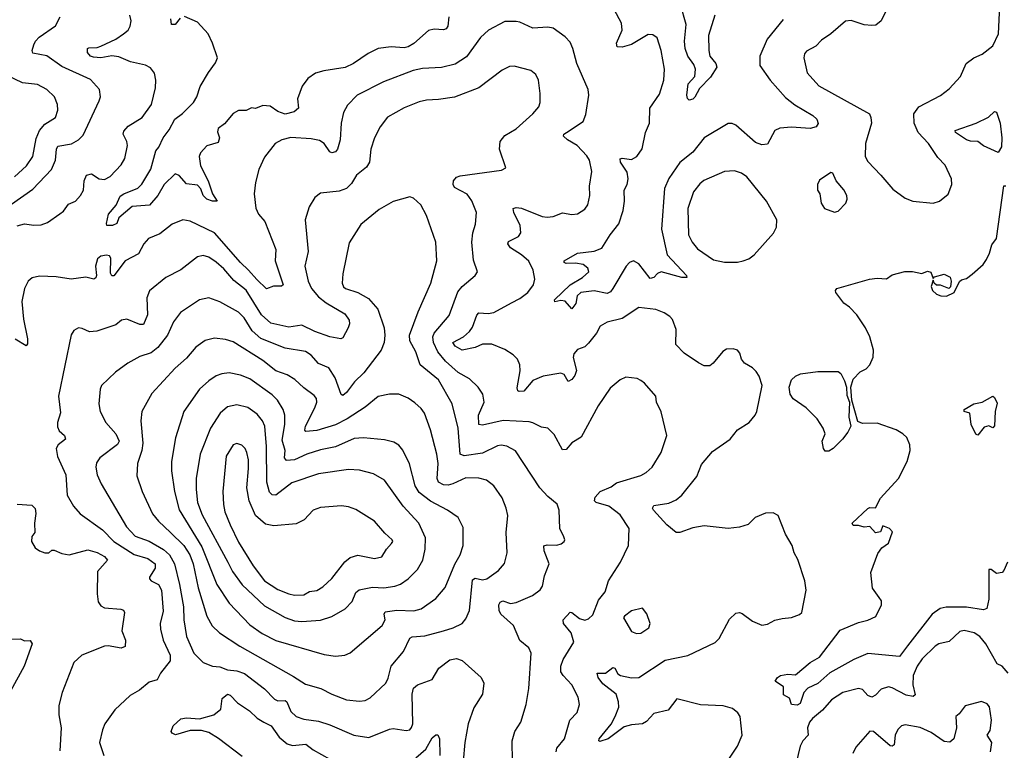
# Model space of a CAD drawing. Extents: x 2057697 to 2160550, y 827490 to 1016834.
# Tile 196 of 256: x 2071349 to 2076637, y 905173 to 909101. Entities that reach past the tile are written whole.
import ezdxf

# ---------------------------------------------------------------- set-up
doc = ezdxf.new("R2010")
doc.units = 0

msp = doc.modelspace()

# ---------------------------------------------------------------- linework, layer by layer
at = {"layer": '0CON20XD'}
for points in [[(2076028.9, 909205), (2075976.4, 909093.7), (2075948.1, 909071.9), (2075925, 909068.4), (2075885, 909073.1), (2075815, 909095.4), (2075785, 909092.9), (2075705, 909024), (2075655, 908990.8), (2075625, 908957.5), (2075575, 908932), (2075563.4, 908916.6), (2075560.6, 908895), (2075578.1, 908815), (2075642, 908745), (2075912.7, 908595), (2075921.2, 908575), (2075923.6, 908545), (2075892.2, 908435), (2075890.8, 908365), (2075905, 908338.8), (2075974.5, 908264.5), (2076039.1, 908189.1), (2076105, 908140.8), (2076145.8, 908124.2), (2076255, 908114.2)], [(2076255, 908114.2), (2076290, 908125), (2076335, 908162.5), (2076356, 908215), (2076354.2, 908245), (2076318.8, 908318.8), (2076279.7, 908359.7), (2076230, 908435), (2076175, 908493.8), (2076153.3, 908545), (2076150.5, 908595), (2076178.7, 908631.3), (2076295, 908692.5), (2076341.9, 908728.1), (2076401.1, 908795), (2076433.1, 908865), (2076474.3, 908895), (2076518, 908915), (2076575, 908959.2), (2076605.6, 909025), (2076614.3, 909215)], [(2075449.1, 909100.9), (2075363.1, 908995), (2075324.4, 908905), (2075324.5, 908855), (2075380.6, 908775), (2075461.5, 908681.5), (2075512.2, 908642.2), (2075608.8, 908585), (2075630, 908565), (2075638.3, 908541.7), (2075627.5, 908525), (2075594.4, 908515.6), (2075495, 908522.1), (2075432.3, 908517.7), (2075405.5, 908504.5), (2075365, 908431.2), (2075335, 908427.1), (2075300.4, 908440.4), (2075195, 908534.3), (2075175, 908543.1), (2075155, 908543.1), (2075025, 908464.6), (2074965, 908389.2), (2074895, 908333.6), (2074835, 908246.7), (2074813.1, 908193.1), (2074796.5, 907975), (2074827.3, 907837.3), (2074930, 907725), (2074932.5, 907715), (2074905, 907714.4), (2074795, 907745.7), (2074775, 907736.2), (2074755, 907714), (2074735, 907708.8), (2074675, 907788), (2074645, 907804), (2074624.6, 907795.4), (2074605.7, 907775), (2074535, 907655.8), (2074522.3, 907637.7), (2074505, 907628.5), (2074435, 907643.4), (2074363.8, 907635), (2074342.9, 907617.1), (2074335.4, 907574.6), (2074315, 907546.7), (2074278, 907588), (2074255, 907590.6), (2074224.2, 907584.2), (2074221.2, 907595), (2074304.8, 907675.2), (2074372.2, 907715), (2074406.2, 907745), (2074400, 907765), (2074376, 907785), (2074335, 907791.8), (2074285, 907790.6), (2074274, 907795), (2074273.8, 907805), (2074344.7, 907845.3), (2074435, 907856.1), (2074475, 907872.2), (2074521.2, 907945), (2074567.2, 908002.8), (2074591.1, 908075), (2074597.1, 908125), (2074595.3, 908184.7), (2074611.3, 908215), (2074617.2, 908245), (2074611.2, 908281.2), (2074576.7, 908335), (2074575, 908352.5), (2074585, 908356.9), (2074635, 908349.5), (2074664.6, 908365.4), (2074693, 908407), (2074711.1, 908495), (2074732.2, 908545), (2074733.6, 908625), (2074785, 908700), (2074807.9, 908775), (2074811.8, 908835), (2074794.5, 908935), (2074773, 909003), (2074748.8, 909018.8), (2074725, 909020), (2074635, 908966.9), (2074585, 908952), (2074557.5, 908955), (2074554.2, 908975), (2074584.5, 909045), (2074580.9, 909080.9), (2074541.8, 909155)], [(2075082, 909125), (2075048.8, 909015), (2075050, 908935), (2075055.8, 908905), (2075088, 908865), (2075094, 908845), (2075059.1, 908790.9), (2074999.4, 908730.6), (2074975, 908683.3), (2074965, 908673.3), (2074945, 908667.5), (2074935, 908677.5), (2074931.4, 908695), (2074939.2, 908755), (2074974.6, 908795.4), (2074977.9, 908835), (2074969.1, 908859.1), (2074938.2, 908905), (2074922.9, 908945), (2074920.3, 908985), (2074928.5, 909075), (2074898.2, 909181.7)], [(2071305, 908108.8), (2071420.5, 908189.5), (2071520, 908295), (2071541.2, 908345), (2071547.2, 908405), (2071555, 908420), (2071627.3, 908432.7), (2071665.8, 908454.2), (2071690.3, 908479.7), (2071775.7, 908665), (2071782.5, 908685), (2071777.5, 908725), (2071729.8, 908779.8), (2071575, 908849.2), (2071495, 908906.5), (2071420.8, 908920.8), (2071416.7, 908935), (2071424.6, 908965), (2071434.3, 908985.7), (2071453.8, 909006.2), (2071542.2, 909067.8), (2071567.1, 909115)], [(2071335, 907992.5), (2071375, 908002.5), (2071425.5, 907995.5), (2071465, 907998.1), (2071499.2, 908010.8), (2071565, 908056.4), (2071585, 908071.1), (2071611.3, 908108.7), (2071650, 908125), (2071676.5, 908155), (2071692.7, 908185), (2071695.3, 908235), (2071708.6, 908265), (2071735, 908271.5), (2071776.2, 908245), (2071805, 908241.5), (2071835, 908256.9), (2071895, 908320), (2071914.6, 908355), (2071928.2, 908425), (2071925.5, 908445), (2071904.5, 908485), (2071908.3, 908501.7), (2071931.8, 908528.2), (2072007.1, 908575), (2072056.5, 908645), (2072078.1, 908735), (2072080, 908775), (2072073, 908813), (2072051.7, 908841.7), (2072025.7, 908855.7), (2071945, 908874.5), (2071881.3, 908901.3), (2071845, 908905.8), (2071785, 908895.3), (2071745, 908898.6), (2071730, 908905), (2071713.8, 908925), (2071714.2, 908945), (2071720.3, 908949.7), (2071765, 908951.5), (2071785, 908958.2), (2071865, 908995.4), (2071907.1, 909025), (2071931.9, 909045), (2071943.5, 909065), (2071948.8, 909095), (2071940.5, 909125)], [(2073654.5, 909115), (2073648.2, 909065), (2073638.9, 909051.1), (2073625, 909046.5), (2073575, 909049.2), (2073545, 909041.5), (2073466.6, 908973.4), (2073435, 908953.9), (2073415, 908949.1), (2073345, 908954.1), (2073275, 908945.3), (2073221, 908919), (2073142.9, 908865), (2073097, 908843), (2072983.6, 908826.4), (2072937.6, 908812.4), (2072896.4, 908783.6), (2072866.6, 908743.4), (2072841.2, 908675), (2072846, 908625), (2072823.9, 908606.1), (2072775, 908593.3), (2072736.4, 908606.4), (2072695, 908636), (2072655, 908638.8), (2072615, 908623.3), (2072595, 908627.5), (2072565, 908612.5), (2072525, 908612.5), (2072495, 908597.1), (2072449.8, 908540.2), (2072416, 908515), (2072412.5, 908497.5), (2072421.9, 908465), (2072415, 908440), (2072355, 908423.1), (2072320.9, 908385), (2072313.6, 908365), (2072320.5, 908315), (2072360.9, 908235), (2072384.5, 908164.5), (2072410, 908125), (2072385, 908124.6), (2072355, 908136.7), (2072335.6, 908155), (2072322.2, 908192.2), (2072305, 908210.6), (2072245, 908218.1), (2072205, 908262.9), (2072185, 908271.4), (2072124.4, 908215), (2072090.9, 908155), (2072046.9, 908103.1), (2071953, 908097), (2071882, 908035), (2071871.4, 908005), (2071847.5, 907995), (2071823.5, 907993.5), (2071817.5, 907995), (2071816.2, 908005), (2071825.6, 908055), (2071867.1, 908102.9), (2071888.8, 908151.2), (2071907.8, 908165), (2071984.3, 908195.7), (2072005, 908216.5), (2072052.9, 908297.1), (2072080, 908395), (2072096.7, 908415), (2072119.5, 908465), (2072151.7, 908508.3), (2072181.8, 908565), (2072224.1, 908595.9), (2072283.3, 908655), (2072301.1, 908685), (2072319.4, 908740.6), (2072362.6, 908817.4), (2072401.1, 908868.9), (2072411.4, 908895), (2072385.5, 908975), (2072361.3, 909025), (2072305, 909087.4), (2072235, 909117.9)], [(2072212.1, 909107.9), (2072185, 909073.8), (2072165, 909073.8), (2072161.5, 909105)], [(2075110, 905055), (2075205, 905195.8), (2075230, 905255), (2075218.5, 905355), (2075205.6, 905375), (2075177.9, 905397.9), (2075127, 905413), (2075005, 905417.5), (2074879.4, 905450.6), (2074831.1, 905388.9), (2074755, 905370.6), (2074715, 905328.1), (2074695, 905315.7), (2074635, 905310), (2074595, 905298.9), (2074510, 905235), (2074465, 905220.8), (2074458.8, 905225), (2074461.4, 905235), (2074525.2, 905314.8), (2074547.5, 905355), (2074566.9, 905405), (2074565.7, 905434.3), (2074552.9, 905475), (2074481.5, 905531.5), (2074455.5, 905565), (2074451.1, 905588.9), (2074495, 905588.5), (2074535, 905619.4), (2074545, 905615.8), (2074562.2, 905585), (2074576.2, 905575), (2074635, 905562.5), (2074675, 905565.7), (2074815, 905658.9), (2074936.9, 905683.1), (2075085, 905753.1), (2075106.5, 905775), (2075161.1, 905878.9), (2075195, 905910), (2075215, 905914), (2075229.1, 905909.1), (2075285, 905868), (2075335, 905846.2), (2075365, 905851.2), (2075405, 905872.5), (2075445, 905882.5), (2075495, 905887.5), (2075537, 905903), (2075550, 905915), (2075574, 906035), (2075565.8, 906085), (2075529.1, 906199.1), (2075508.1, 906235), (2075497.1, 906275), (2075461.9, 906335), (2075423.3, 906435), (2075395, 906449.2), (2075355, 906448.1), (2075300, 906425), (2075262.2, 906387.8), (2075215, 906373.5), (2075155, 906366.5), (2075025, 906380), (2074965, 906368.9), (2074895, 906344.4), (2074875, 906343.8), (2074825.6, 906385), (2074753.1, 906465), (2074748.5, 906475), (2074755, 906490), (2074835, 906502.5), (2074875, 906520.5), (2074905, 906544.4), (2074985.5, 906645), (2075010.7, 906709.3), (2075069.9, 906780.1), (2075164.3, 906845), (2075204, 906896), (2075266.9, 906935), (2075300, 906975), (2075308.9, 906995), (2075337.5, 907135), (2075321.4, 907185), (2075305, 907210), (2075285, 907229.2), (2075241.2, 907255), (2075226.2, 907275), (2075217.3, 907307.3), (2075203.6, 907323.6), (2075180.7, 907330.7), (2075145, 907330), (2075125, 907316.7), (2075074, 907255), (2075055, 907240.8), (2075025, 907239.2), (2074995, 907255.7), (2074917.3, 907307.3), (2074873.8, 907353.8), (2074875.7, 907435), (2074855, 907488.8), (2074841.2, 907505), (2074810, 907525), (2074765, 907543.6), (2074675, 907554.4), (2074585, 907494.6), (2074505, 907474.5), (2074467.5, 907452.5), (2074446.9, 907415), (2074405, 907362), (2074385, 907342.5), (2074345, 907328), (2074326, 907305), (2074321.4, 907285), (2074339.6, 907215), (2074331.5, 907188.5), (2074315, 907167.1), (2074295, 907156.2), (2074273.8, 907193.8), (2074255, 907201.2), (2074160, 907185), (2074105, 907160.5), (2074056.2, 907103.8), (2074031.5, 907101.5), (2074024, 907105), (2074021.3, 907121.3), (2074036.5, 907213.5), (2074035.4, 907245), (2074023.5, 907275), (2073999.1, 907299.2), (2073955, 907327.8), (2073885, 907357.1), (2073835, 907356.3), (2073795, 907339.3), (2073725, 907324.1), (2073687.9, 907345), (2073675.6, 907365), (2073732.5, 907395), (2073764.6, 907425), (2073781.5, 907448.5), (2073805, 907512), (2073815, 907524.3), (2073865, 907521.8), (2073895, 907527.5), (2073990.6, 907579.4), (2074035, 907601.1), (2074077.8, 907635), (2074108.9, 907675), (2074116.5, 907705), (2074106.4, 907755), (2074083.2, 907803.2), (2074045, 907836.8), (2073984.4, 907875), (2073970.6, 907895), (2073975, 907908.6), (2074027.5, 907935), (2074040, 907955), (2074036.4, 907995), (2074002.5, 908065), (2074000, 908085), (2074015, 908091.9), (2074045, 908087.3), (2074155, 908041.9), (2074181.7, 908038.3), (2074215, 908042.5), (2074265, 908062), (2074315, 908054), (2074345, 908056.2), (2074385, 908081.2), (2074400.8, 908105), (2074411.4, 908155), (2074409.4, 908205), (2074422.2, 908285), (2074408.9, 908345), (2074395, 908368.6), (2074342.9, 908425), (2074291.4, 908455), (2074270, 908475), (2074272.5, 908485), (2074285.7, 908495), (2074375, 908554), (2074389.7, 908590.3), (2074405.6, 908694.4), (2074402.9, 908725), (2074341.1, 908865), (2074320.6, 908945), (2074305, 908978.8), (2074278.3, 909008.3), (2074215, 909054.2), (2074185, 909060.8), (2074104.6, 909054.6), (2074035, 909086.5), (2074015, 909090), (2073955, 909091.1), (2073867.5, 909045), (2073825, 909004.3), (2073749.3, 908900.7), (2073687.9, 908862.1), (2073615, 908842.9), (2073512, 908838), (2073461.8, 908828.2), (2073303.4, 908766.6), (2073162.5, 908695)], [(2074231.1, 905165), (2074234.4, 905185), (2074274.7, 905235.3), (2074304.5, 905335), (2074343.1, 905376.9), (2074355, 905420), (2074348.7, 905458.7), (2074315, 905525.8), (2074267.5, 905575), (2074255.3, 905595.3), (2074255.4, 905625), (2074267.6, 905662.4), (2074325.7, 905755), (2074311.5, 905805), (2074269.2, 905855), (2074267.5, 905875), (2074305, 905915.8), (2074315, 905914), (2074355, 905881.1), (2074385, 905873.8), (2074405, 905880), (2074428.3, 905901.7), (2074458.7, 905981.3), (2074492.9, 906025), (2074512.2, 906085), (2074576.7, 906185), (2074619.4, 906275), (2074622.9, 906365), (2074575, 906439.2), (2074514.2, 906485), (2074444.6, 906504.6), (2074435.8, 906515), (2074439.5, 906535), (2074466.4, 906563.7), (2074525, 906588.9), (2074555, 906611.1), (2074685, 906651.4), (2074713, 906667), (2074745.8, 906695), (2074795, 906774), (2074824, 906865), (2074795, 906992.5), (2074770, 907045), (2074765, 907076.7), (2074705, 907146.2), (2074685, 907161.2), (2074665, 907171.2), (2074605, 907178.8), (2074574.5, 907165.5), (2074520.7, 907119.3), (2074455.3, 907024.7), (2074364.1, 906855.9), (2074315, 906825.7), (2074285, 906790), (2074265, 906788.8), (2074220.1, 906870.1), (2074185.5, 906905.5), (2074151.1, 906911.1), (2074105, 906934.5), (2074085, 906938.2), (2073945, 906945.9), (2073835, 906920.4), (2073815.7, 906925), (2073813.2, 906975), (2073844.5, 907044.5), (2073836.9, 907086.9), (2073811.4, 907125), (2073765, 907170.5), (2073705, 907203.9), (2073635.9, 907265), (2073595.3, 907315), (2073572.1, 907365), (2073568.4, 907395), (2073575.3, 907415), (2073655, 907510.8), (2073703, 907637), (2073725, 907666.9), (2073796, 907725), (2073807.5, 907745), (2073787.1, 907807.1), (2073776.9, 907905), (2073782.3, 907955), (2073797.7, 908002.3), (2073803.5, 908065), (2073777.7, 908127.7), (2073752.3, 908162.3), (2073685, 908198.6), (2073676.5, 908215), (2073678.5, 908235), (2073695, 908254.4), (2073715, 908261.5), (2073937.7, 908292.3), (2073960, 908305), (2073926.5, 908405), (2073929.1, 908445), (2073955, 908478.2), (2074015, 908514.4), (2074105.8, 908595), (2074137.6, 908632.4), (2074144.3, 908655), (2074144.3, 908704.3), (2074135.7, 908775), (2074122, 908805), (2074095, 908827.5), (2074005, 908850.6), (2073980.3, 908849.7), (2073940.9, 908829.1), (2073815.4, 908734.6), (2073685, 908684.5), (2073599.1, 908670.9), (2073535, 908668.5), (2073495, 908658.5), (2073415, 908626.9), (2073325, 908575.7), (2073285.5, 908524.5), (2073254.4, 908465), (2073235.7, 908405), (2073228.5, 908335), (2073211.9, 908308.1), (2073158.1, 908265), (2073130.5, 908219.5), (2073105, 908193.6), (2073065, 908179.2), (2072965, 908167.5), (2072935, 908144), (2072904.4, 908095), (2072882.5, 908025), (2072897.8, 907855), (2072880.9, 907775), (2072898.8, 907695), (2072915.9, 907655), (2072955, 907611.7), (2072995, 907577.9), (2073095, 907520), (2073118.9, 907485), (2073120.6, 907465), (2073113.1, 907445), (2073085, 907391.2), (2073074.2, 907385.8), (2073015, 907395.6), (2072934, 907425), (2072865, 907459.1), (2072795, 907448.4), (2072698.8, 907468.8), (2072648.1, 907515), (2072565, 907647.1), (2072498.7, 907698.7), (2072445, 907761.2), (2072405, 907797.3), (2072365, 907824.4), (2072335, 907833.1), (2072305, 907825.8), (2072215, 907755.7), (2072134, 907715), (2072046.3, 907643.7), (2072032.1, 907605), (2072035.3, 907515), (2072015, 907462.5), (2071995, 907462.1), (2071925, 907490.5), (2071896.2, 907485), (2071865, 907460), (2071764.4, 907425.6), (2071725, 907422.9), (2071685, 907441.2), (2071665, 907443.8), (2071640, 907430), (2071625, 907406.7), (2071557.2, 907077.2), (2071567.9, 906987.9), (2071552.5, 906935), (2071551.7, 906911.7), (2071561.4, 906891.4), (2071590, 906865), (2071596, 906845), (2071555.7, 906815), (2071545.6, 906795), (2071553.3, 906753.3), (2071597.7, 906655), (2071604.6, 906544.6), (2071638.1, 906485), (2071674.2, 906445), (2071795, 906357.7), (2071855.7, 906295.7), (2071965, 906226.6), (2072037.5, 906205), (2072076.6, 906175), (2072077.6, 906152.4), (2072046, 906105), (2072046, 906095), (2072054.6, 906084.6), (2072095, 906065.5), (2072111.2, 906035), (2072119.1, 905920.8), (2072104.6, 905855), (2072105.4, 905825), (2072120.6, 905765), (2072156.7, 905685), (2072158.4, 905655), (2072105, 905588.6), (2072087.2, 905552.8), (2072045, 905538.9), (2071993, 905497), (2071942.4, 905467.6), (2071859.7, 905390.3), (2071807.1, 905315), (2071794, 905284), (2071778.6, 905215), (2071801.4, 905145)], [(2071321.5, 908255), (2071385.2, 908314.8), (2071419.3, 908365), (2071438.7, 908461.3), (2071455.8, 908504.2), (2071485, 908538.6), (2071542, 908575), (2071554.3, 908615), (2071552.9, 908645), (2071537.1, 908685), (2071495, 908725.6), (2071445, 908751.5), (2071365, 908761.5), (2071285, 908799.1)], [(2073162.5, 908695), (2073109.8, 908640.2), (2073088.9, 908601.1), (2073076.2, 908545), (2073069.6, 908455), (2073056.5, 908405), (2073045, 908389.4), (2073025, 908384.4), (2073015, 908391.1), (2072985.4, 908435.4), (2072960.3, 908450.3), (2072915, 908459.5), (2072805, 908466.4), (2072756.7, 908455), (2072722, 908435), (2072665, 908362), (2072632.9, 908295), (2072615.4, 908225), (2072609.1, 908165), (2072618.3, 908088.3), (2072631.4, 908055), (2072665.3, 908015.3), (2072725.4, 907865), (2072721, 907805), (2072764, 907676), (2072755, 907668), (2072712.3, 907667.7), (2072675, 907654.2), (2072623.2, 907703.2), (2072578.9, 907755), (2072535, 907794.7), (2072395, 907955.3), (2072265, 908016.7), (2072225, 908025.4), (2072168, 908002), (2072101.3, 907948.7), (2072041.9, 907925), (2072015.5, 907895), (2071987.8, 907842.2), (2071915, 907804.6), (2071855, 907723.8), (2071845, 907724), (2071837.8, 907737.8), (2071838.9, 907818.9), (2071830.9, 907830.9), (2071815, 907835.5), (2071785, 907829.5), (2071768.1, 907815), (2071757.1, 907775), (2071761.4, 907725), (2071757.8, 907712.2), (2071747.5, 907705), (2071705, 907716.5), (2071625, 907706.7), (2071545, 907718.8), (2071455, 907721.8), (2071416.8, 907713.2), (2071395.7, 907694.3), (2071375.2, 907654.8), (2071361.1, 907585), (2071370.6, 907490.6), (2071390.6, 907385), (2071391.2, 907358.8), (2071385, 907347.5), (2071325, 907384)], [(2076605, 908386), (2076525, 908422.2), (2076495, 908445.5), (2076455, 908447.3), (2076434.7, 908454.7), (2076375, 908494.2), (2076373.8, 908505), (2076486.3, 908543.7), (2076552.6, 908577.4), (2076585, 908606.7), (2076595, 908603.3), (2076614.7, 908545), (2076624.7, 908465), (2076622.7, 908417.3), (2076605, 908386)], [(2075205, 907797.1), (2075235, 907804.2), (2075265, 907816), (2075293.6, 907836.4), (2075397.8, 907952.2), (2075413.3, 907985), (2075415.6, 908025), (2075360, 908125), (2075255, 908255.6), (2075225, 908275.6), (2075187.6, 908287.6), (2075135, 908284.4), (2075024, 908236), (2075001.9, 908218.1), (2074967.8, 908175), (2074938.2, 908085), (2074940.5, 907945), (2074960, 907905), (2074989.5, 907869.5), (2075075, 907809.6), (2075135, 907797.5), (2075205, 907797.1)], [(2075725, 908066), (2075745, 908071.2), (2075785.8, 908115), (2075792.5, 908135), (2075790.8, 908155), (2075775, 908186.7), (2075733.9, 908233.9), (2075716.1, 908276.1), (2075705, 908280), (2075645, 908237.5), (2075633.3, 908215), (2075633.3, 908185), (2075646.7, 908165), (2075653.3, 908115), (2075671.2, 908085), (2075725, 908066)], [(2076654.5, 906185), (2076635, 906140), (2076625, 906130), (2076595, 906123.3), (2076566.2, 906145), (2076554.3, 906145), (2076554.1, 905985.9), (2076542.5, 905935), (2076525, 905928.8), (2076435, 905943.2), (2076325, 905942.5), (2076293.6, 905936.4), (2076250, 905905), (2076117.8, 905735), (2076075, 905678), (2075905, 905694.5), (2075828.9, 905661.1), (2075700.6, 905589.4), (2075635, 905532.3), (2075582, 905508), (2075560.6, 905485), (2075540, 905425), (2075525, 905416), (2075495, 905420), (2075483, 905453), (2075451.2, 905471.2), (2075451.2, 905515), (2075407.5, 905545), (2075418.8, 905565), (2075435, 905576), (2075475, 905583.3), (2075515, 905578.8), (2075593.9, 905646.1), (2075644, 905675), (2075755, 905820), (2075855, 905860), (2075905, 905872.5), (2075946.8, 905893.2), (2075978, 905955), (2075977.3, 905977.3), (2075965.7, 905995.7), (2075928.8, 906045), (2075921.2, 906128.8), (2075958.5, 906231.5), (2075979.1, 906260.9), (2076015, 906286.7), (2076037, 906347), (2076020, 906365), (2075985, 906380), (2075973, 906347), (2075945, 906342.5), (2075915, 906376.7), (2075885, 906372.5), (2075855, 906382.5), (2075825, 906382.5), (2075820, 906395), (2075905, 906472.5), (2075915, 906478), (2075945, 906476.7), (2075971.9, 906528.1), (2076069.6, 906635), (2076115.4, 906725), (2076130.9, 906785), (2076130.5, 906815), (2076114.4, 906855), (2076093.1, 906875), (2076055.7, 906895.7), (2075955, 906932.5), (2075875, 906929.7), (2075850.8, 906940.8), (2075817.8, 907055), (2075813.1, 907125), (2075825, 907167.5), (2075862.6, 907207.4), (2075896, 907224), (2075914.3, 907245.7), (2075932.9, 907287.1), (2075934.3, 907325), (2075915.8, 907395), (2075892, 907445), (2075845, 907513.8), (2075805, 907556), (2075775, 907576.7), (2075733.3, 907635), (2075730, 907645), (2075737.5, 907655), (2075914.1, 907705.9), (2075955, 907712), (2076005, 907707.5), (2076035, 907730), (2076103.6, 907746.4), (2076145, 907746.2), (2076195, 907736.7), (2076225, 907748.8), (2076243, 907743), (2076255, 907710), (2076262.5, 907717.5), (2076315, 907732.5), (2076346.4, 907716.4), (2076352.5, 907695), (2076347.5, 907665), (2076340, 907655), (2076295, 907673.3), (2076273, 907673), (2076260, 907685), (2076255, 907700), (2076244.1, 907665.9), (2076251.2, 907645), (2076273.3, 907625), (2076295.7, 907615.7), (2076327.5, 907615), (2076368.8, 907635), (2076397, 907693), (2076407.5, 907702.5), (2076435, 907710), (2076465, 907733.3), (2076523.8, 907785), (2076541.7, 907811.7), (2076558, 907845), (2076569.7, 907890.3), (2076595.8, 907924.2), (2076635, 908206.7), (2076645, 908207.5)], [(2073996.6, 905113.4), (2073994.5, 905225), (2074008.9, 905275), (2074040, 905325), (2074069.7, 905420.3), (2074084.2, 905505), (2074096, 905695), (2074083.9, 905723.9), (2074035, 905763.3), (2074000.5, 905845), (2073933.6, 905905), (2073924.5, 905925), (2073922.2, 905955), (2073929.7, 905970.3), (2073943.6, 905976.4), (2073985, 905962.3), (2074015, 905967.3), (2074103.8, 906006.2), (2074145, 906036.9), (2074157.1, 906055), (2074168.2, 906111.8), (2074193.1, 906175), (2074165.5, 906245), (2074165, 906272.5), (2074181.5, 906278.5), (2074234.5, 906275.5), (2074256.9, 906283.1), (2074273.3, 906295), (2074276.7, 906305), (2074271.2, 906321.2), (2074250.9, 906365), (2074246.2, 906465), (2074236, 906496), (2074185, 906537.1), (2074142.7, 906585), (2074012.8, 906782.8), (2073965, 906807.5), (2073935, 906813.8), (2073915, 906810), (2073835, 906771.2), (2073737, 906757), (2073714.4, 906765), (2073703.8, 906905), (2073671.8, 907035), (2073599.2, 907165), (2073500.8, 907245), (2073477.7, 907315), (2073444.4, 907375), (2073443.1, 907405), (2073490.1, 907529.9), (2073557.8, 907685), (2073588.9, 907805), (2073584.3, 907905), (2073535, 908047.5), (2073503.8, 908105), (2073465, 908141.2), (2073445, 908148), (2073355, 908123.8), (2073280.2, 908079.8), (2073180.9, 907999.1), (2073119.7, 907900.3), (2073084.4, 907735), (2073081.5, 907685), (2073088.1, 907665), (2073099.2, 907655), (2073165, 907633.5), (2073221.9, 907601.9), (2073272.5, 907545), (2073306.7, 907445), (2073311.1, 907405), (2073307.1, 907365), (2073290, 907325), (2073197.8, 907202.2), (2073146.6, 907153.4), (2073105, 907097.5), (2073085, 907080), (2073075, 907086), (2073042.8, 907175), (2073009.5, 907229.5), (2072955, 907252.7), (2072915, 907297.3), (2072885, 907316.7), (2072775, 907334.7), (2072645, 907387.5), (2072598.2, 907428.2), (2072555, 907497.5), (2072525, 907528.8), (2072425, 907584.6), (2072365, 907605.6), (2072315, 907594.4), (2072212.7, 907527.3), (2072175, 907476), (2072143.6, 907405), (2072091.5, 907338.5), (2072055, 907309.5), (2071995, 907290.5), (2071930.8, 907255), (2071863.8, 907206.2), (2071789.2, 907135), (2071781.4, 907115), (2071773.6, 907036.4), (2071781.8, 906995), (2071811.8, 906935), (2071865.3, 906875.3), (2071883.6, 906835), (2071875, 906817.8), (2071779.2, 906745), (2071762.1, 906717.9), (2071757.5, 906695), (2071765.7, 906655), (2071787.8, 906605), (2071923.8, 906375), (2071969.5, 906325), (2072045, 906297.1), (2072122.2, 906252.2), (2072154.2, 906225), (2072180, 906175), (2072207.4, 906065), (2072228.8, 905945), (2072231.6, 905875), (2072245.4, 905785), (2072284.4, 905695), (2072335, 905645.7), (2072385, 905625.5), (2072425, 905622.1), (2072465, 905606.1), (2072515, 905600.6), (2072556.9, 905586.9), (2072663.4, 905503.4), (2072718.4, 905448.4), (2072735, 905440), (2072775, 905440.4), (2072784.7, 905434.7), (2072805, 905381.4), (2072835, 905354.5), (2072875, 905341.2), (2072955, 905330.4), (2073015, 905311.2), (2073144.1, 905254.1), (2073225, 905241.8), (2073335, 905287.8), (2073355, 905290.6), (2073425, 905279.2), (2073445, 905284.2), (2073454.3, 905295.7), (2073460, 905315), (2073456.8, 905475), (2073465, 905507.1), (2073485.3, 905524.7), (2073563.8, 905555), (2073600, 905615), (2073660.3, 905659.7), (2073695, 905666.9), (2073725.4, 905655.4), (2073828, 905565), (2073842.9, 905535), (2073834.3, 905475), (2073788.3, 905401.7), (2073757.1, 905315), (2073740, 905215), (2073731.8, 905115)], [(2073175, 905438.1), (2073205, 905441.9), (2073232, 905455), (2073315, 905534), (2073328.9, 905561.1), (2073345, 905626.2), (2073410.6, 905705), (2073445, 905775.6), (2073457.3, 905782.7), (2073525, 905788.9), (2073625, 905816.2), (2073677.6, 905832.4), (2073725, 905855.8), (2073745, 905880), (2073765.9, 905924.1), (2073780.5, 906089.5), (2073795, 906098.9), (2073835, 906089.6), (2073857.5, 906095), (2073920.2, 906139.8), (2073952.5, 906177.5), (2073968.2, 906235), (2073961.5, 906345), (2073970.6, 906435), (2073962.5, 906475), (2073941.3, 906531.3), (2073895.4, 906595.4), (2073856.2, 906625), (2073814.5, 906635.5), (2073745, 906638.5), (2073675, 906605.3), (2073650.5, 906599.5), (2073625, 906600.7), (2073599.1, 906615), (2073591.4, 906635), (2073596, 906715), (2073590, 906765), (2073555, 906896.2), (2073522.5, 906985), (2073505, 907011.4), (2073471.4, 907041.4), (2073435, 907065.6), (2073385, 907087.1), (2073335, 907087.1), (2073275, 907074.4), (2073205, 907018.5), (2073107.5, 906955), (2073045, 906923.3), (2072945, 906892.1), (2072886.4, 906886.4), (2072881.2, 906895), (2072883.5, 906915), (2072935, 907014.3), (2072944.5, 907045), (2072943.1, 907065), (2072930.9, 907080.9), (2072875, 907121.1), (2072826.4, 907166.4), (2072785, 907190.9), (2072725, 907213.8), (2072655, 907268.9), (2072495, 907368.9), (2072455, 907381.9), (2072395, 907388.9), (2072345, 907376.9), (2072295, 907340), (2072245, 907280.6), (2072185, 907226.7), (2072059.4, 907090.6), (2072005.5, 906994.5), (2072000, 906945), (2072010.9, 906825), (2072004.7, 906785), (2071982.3, 906715), (2071978.6, 906648.6), (2072006.5, 906565), (2072062.1, 906445), (2072094.6, 906405), (2072159.2, 906345), (2072230.3, 906275), (2072263.3, 906225), (2072281.6, 906175), (2072307.3, 906047.3), (2072355.3, 905895.3), (2072382.8, 905842.8), (2072423.1, 905805), (2072532.5, 905732.5), (2072820.7, 905570.7), (2072885, 905528.2), (2072966.2, 905505), (2073025, 905474.5), (2073105, 905445.6), (2073175, 905438.1)], [(2073045, 905680), (2073095, 905684.3), (2073125, 905698), (2073296.9, 905845), (2073311.8, 905875), (2073307.3, 905905), (2073312.4, 905917.6), (2073375, 905927.2), (2073466.9, 905923.1), (2073505.4, 905934.6), (2073585, 905988.6), (2073635, 906048), (2073685.9, 906174.1), (2073715.6, 906225), (2073731.1, 906275), (2073730.3, 906370.3), (2073704.5, 906424.5), (2073647.5, 906465), (2073555, 906512.4), (2073495, 906559.2), (2073474, 906595), (2073443.3, 906713.3), (2073407.5, 906787.5), (2073385, 906814.2), (2073359.3, 906829.3), (2073307.8, 906842.2), (2073195, 906852.9), (2073145, 906848.9), (2073045, 906804.7), (2072965, 906788.8), (2072890.8, 906765), (2072825, 906735.3), (2072781.5, 906731.5), (2072770.9, 906745), (2072775.3, 906785), (2072758.7, 906841.3), (2072773.6, 906925), (2072774.1, 906974.1), (2072763.8, 907005), (2072734.7, 907054.7), (2072705.6, 907085), (2072585, 907170), (2072535, 907190.4), (2072475, 907202.5), (2072435, 907197.5), (2072404.6, 907185.4), (2072365, 907160), (2072315, 907114.2), (2072230.5, 906995), (2072186.2, 906853.8), (2072165.5, 906725), (2072164.6, 906675), (2072180, 906565), (2072205.7, 906465.7), (2072327.1, 906267.1), (2072408.8, 906065), (2072475, 905964.5), (2072585, 905847.9), (2072652.1, 905802.1), (2072725, 905763.1), (2072985, 905688.5), (2073045, 905680)], [(2075675, 906780.6), (2075666.7, 906795), (2075659.2, 906835), (2075675.8, 906875), (2075664.2, 906905), (2075632.5, 906955), (2075572.5, 907015), (2075503.1, 907063.1), (2075487.2, 907087.2), (2075481.7, 907125), (2075494.1, 907165), (2075515, 907184.8), (2075543.2, 907196.8), (2075635, 907208.7), (2075745, 907208.8), (2075758.4, 907198.4), (2075778.7, 907158.7), (2075789.1, 907125), (2075792.3, 907082.3), (2075805.6, 907045.6), (2075801.9, 906965), (2075812.2, 906915), (2075797, 906883), (2075768.4, 906845), (2075718, 906795), (2075695, 906781.7), (2075675, 906780.6)], [(2076495, 906867.5), (2076485, 906872.5), (2076459.2, 906925), (2076452.5, 906985), (2076422.5, 906995), (2076422.5, 907005), (2076473.8, 907036.2), (2076517.5, 907045), (2076575, 907076.2), (2076585, 907070), (2076598.6, 907038.6), (2076588.9, 906995), (2076585, 906916.7), (2076575, 906907.5), (2076555, 906917.5), (2076529.3, 906910.7), (2076495, 906867.5)], [(2072863.8, 905866.2), (2072965, 905872.7), (2073025, 905893.3), (2073096.6, 905933.4), (2073135, 905974.2), (2073155, 906022.5), (2073173.3, 906036.7), (2073245, 906051.1), (2073305, 906047.3), (2073364.7, 906055.3), (2073395, 906066.9), (2073435.6, 906095), (2073485.5, 906145), (2073514.5, 906195), (2073526.2, 906255), (2073527.9, 906315), (2073492.9, 906395), (2073409.2, 906485), (2073308.9, 906625), (2073250.2, 906660.2), (2073175, 906678.8), (2073115, 906682.3), (2072955, 906659.1), (2072810.8, 906610.8), (2072725, 906544.5), (2072705, 906546.9), (2072690.9, 906560.9), (2072677.3, 906615), (2072674.3, 906805.7), (2072665.3, 906915), (2072653.8, 906945), (2072625, 906979.5), (2072575, 907015.4), (2072515, 907029.6), (2072465, 907020.4), (2072425.5, 906985), (2072373.8, 906905), (2072319.2, 906765), (2072297.2, 906635), (2072297.9, 906575), (2072303.6, 906505), (2072329.6, 906439.6), (2072466.4, 906185), (2072491.9, 906135), (2072545, 906063.6), (2072665, 905950), (2072775, 905886.9), (2072825, 905870), (2072863.8, 905866.2)], [(2072825, 906007.7), (2072875, 906010), (2072905, 906026.2), (2072945, 906033.1), (2072977.3, 906052.7), (2073025, 906097.8), (2073095, 906186.7), (2073125, 906210), (2073165, 906222.2), (2073255, 906204.3), (2073295, 906214), (2073318.8, 906255), (2073346.7, 906285), (2073352.5, 906295), (2073350, 906305), (2073310.3, 906340.3), (2073255, 906405.7), (2073155, 906467.1), (2073115, 906481.4), (2073076.8, 906486.8), (2072965, 906478.6), (2072925.6, 906464.4), (2072877, 906413), (2072835, 906391.5), (2072715, 906379.4), (2072668.9, 906388.9), (2072615.7, 906435.7), (2072581.2, 906515), (2072569.2, 906585), (2072578.3, 906688.3), (2072578, 906735), (2072569.1, 906775), (2072560.6, 906795), (2072542.8, 906812.8), (2072515, 906822.5), (2072495, 906815.8), (2072457.5, 906755), (2072440, 906565), (2072443.3, 906495), (2072450.5, 906455), (2072479.5, 906385), (2072525, 906292.9), (2072602.4, 906165), (2072665, 906083.7), (2072735, 906038), (2072795, 906013.8), (2072825, 906007.7)], [(2071335, 906496.7), (2071415, 906491.2), (2071433, 906473), (2071436.8, 906446.8), (2071429.5, 906395), (2071430.8, 906345), (2071415, 906322.5), (2071412.9, 906295), (2071432.6, 906262.6), (2071455, 906245.8), (2071485, 906234.3), (2071505.8, 906234.2), (2071521.4, 906248.6), (2071535, 906249.4), (2071575, 906232.1), (2071615.5, 906224.5), (2071715, 906251.5), (2071765, 906237.3), (2071804.2, 906215), (2071820.8, 906195), (2071768.1, 906135), (2071765.6, 906015), (2071771.7, 905971.7), (2071785, 905950), (2071805, 905938.6), (2071891.7, 905931.7), (2071906.7, 905926.7), (2071912, 905915), (2071898.6, 905815), (2071918.1, 905765), (2071915, 905732), (2071895, 905723.1), (2071825, 905735.8), (2071805, 905732.5), (2071683.3, 905685), (2071640.8, 905645), (2071577.5, 905485), (2071559.2, 905415), (2071560, 905365), (2071571.9, 905295), (2071565, 905170)], [(2074661.7, 905801.7), (2074685, 905803.3), (2074727.7, 905832.3), (2074736, 905855), (2074717.7, 905907.7), (2074695, 905937.5), (2074635, 905923.3), (2074597.5, 905895), (2074592.5, 905885), (2074635, 905812.5), (2074661.7, 905801.7)], [(2076657.7, 905587.8), (2076625, 905626), (2076598.8, 905638.8), (2076538.6, 905745), (2076506.1, 905786.1), (2076475, 905805.3), (2076422.1, 905817.9), (2076397.9, 905812.1), (2076340.8, 905759.2), (2076285, 905745.3), (2076265, 905734.1), (2076195.3, 905664.7), (2076169.1, 905625), (2076147.8, 905575), (2076145.9, 905525), (2076158.2, 905471.8), (2076147, 905463), (2076109.7, 905469.7), (2076035, 905510), (2076015, 905514.5), (2075975, 905502.7), (2075945, 905470), (2075925, 905458.9), (2075905, 905468.1), (2075875, 905500.6), (2075855, 905505.6), (2075770, 905485), (2075710, 905445), (2075661.2, 905388.8), (2075607.1, 905345), (2075591.9, 905325), (2075579.5, 905295), (2075584.3, 905255), (2075554.4, 905225), (2075540, 905195), (2075506.6, 905055)], [(2071305, 905771.2), (2071353, 905773), (2071375, 905761.2), (2071405, 905763.3), (2071415.7, 905745), (2071373.3, 905625), (2071299.3, 905490.7)], [(2072545, 905141.1), (2072417.8, 905237.8), (2072365, 905269.5), (2072325, 905279.7), (2072265, 905280), (2072186.1, 905256.1), (2072167.5, 905265), (2072163.3, 905275), (2072173.3, 905305), (2072215, 905342), (2072245, 905348.6), (2072315, 905342.9), (2072392, 905365), (2072430, 905395), (2072437.6, 905452.4), (2072465, 905474.4), (2072480.6, 905470.6), (2072519.2, 905429.2), (2072582.7, 905385), (2072625, 905345.4), (2072660.8, 905325), (2072700.6, 905305), (2072743.4, 905245), (2072785, 905208.7), (2072815, 905199.2), (2072886.9, 905206.9), (2072925, 905176.4), (2073015.2, 905125.2)], [(2076563.8, 905165), (2076570, 905215), (2076544.4, 905255), (2076560.5, 905279.5), (2076568.5, 905335), (2076556.8, 905406.7), (2076545, 905424.2), (2076515, 905435.7), (2076427.6, 905412.4), (2076395, 905368.8), (2076376.2, 905355), (2076381.2, 905295), (2076365.7, 905235), (2076345, 905217.1), (2076315, 905220), (2076245, 905268.8), (2076185, 905296.4), (2076105, 905310.6), (2076084.6, 905305.4), (2076065.6, 905285), (2076051.5, 905255), (2076046.4, 905203.6), (2076035, 905195.8), (2076025, 905197.1), (2075935, 905273.8), (2075915, 905276.2), (2075839.1, 905190.9), (2075824.4, 905155.6)], [(2073477.1, 905132.9), (2073530.8, 905179.2), (2073565, 905240), (2073585, 905256), (2073595, 905256.2), (2073604.2, 905235), (2073605.4, 905145)]]:
    msp.add_lwpolyline(points, dxfattribs=at)

doc.saveas('drawing.dxf')
